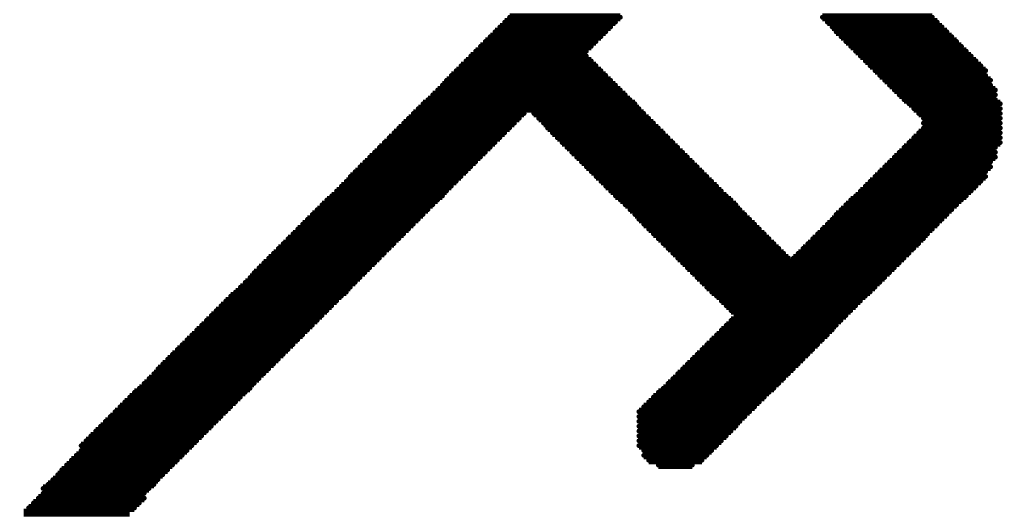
# Model space of a CAD drawing. Extents: x -0.07 to 0.95, y -0.15 to 1.54.
# Tile 11 of 18: x 0.3274 to 0.4492, y 0.6324 to 0.6931. Entities that reach past the tile are written whole.
import ezdxf

# ---------------------------------------------------------------- set-up
doc = ezdxf.new("R2010")
doc.units = 0
doc.layers.get('0').update_dxf_attribs({"linetype": 'CONTINUOUS'})
doc.layers.add('gto', color=2, linetype='CONTINUOUS')

# ---------------------------------------------------------------- blocks, each defined once
blk = doc.blocks.new('D72')
at = {"const_width": 0.0003}
blk.add_lwpolyline([(-0.00015, 0, 1), (0.00015, 0, 1)], format="xyb", close=True, dxfattribs=at)

msp = doc.modelspace()

# ---------------------------------------------------------------- linework, layer by layer
at = {"layer": 'gto', "color": 2, "const_width": 0.001}
for points in [[(0.3874, 0.6928), (0.4011, 0.6928)], [(0.388, 0.6934), (0.4017, 0.6934)], [(0.4267, 0.6934), (0.4403, 0.6934)], [(0.4273, 0.6928), (0.4409, 0.6928)], [(0.3862, 0.6916), (0.3999, 0.6916)], [(0.3868, 0.6922), (0.4005, 0.6922)], [(0.4279, 0.6922), (0.4415, 0.6922)], [(0.4284, 0.6916), (0.4421, 0.6916)], [(0.385, 0.6904), (0.3987, 0.6904)], [(0.3856, 0.691), (0.3993, 0.691)], [(0.429, 0.691), (0.4427, 0.691)], [(0.4296, 0.6904), (0.4433, 0.6904)], [(0.3838, 0.6892), (0.3975, 0.6892)], [(0.3844, 0.6898), (0.3981, 0.6898)], [(0.4302, 0.6898), (0.4439, 0.6898)], [(0.4308, 0.6892), (0.4445, 0.6892)], [(0.3826, 0.688), (0.3981, 0.688)], [(0.3832, 0.6886), (0.3975, 0.6886)], [(0.4314, 0.6886), (0.4451, 0.6886)], [(0.432, 0.688), (0.4457, 0.688)], [(0.3814, 0.6868), (0.3993, 0.6868)], [(0.382, 0.6874), (0.3987, 0.6874)], [(0.4326, 0.6874), (0.4463, 0.6874)], [(0.4332, 0.6868), (0.4469, 0.6868)], [(0.3802, 0.6856), (0.4005, 0.6856)], [(0.3808, 0.6862), (0.3999, 0.6862)], [(0.4338, 0.6862), (0.4469, 0.6862)], [(0.4344, 0.6856), (0.4475, 0.6856)], [(0.3791, 0.6844), (0.4017, 0.6844)], [(0.3797, 0.685), (0.4011, 0.685)], [(0.435, 0.685), (0.4475, 0.685)], [(0.4356, 0.6844), (0.4481, 0.6844)], [(0.3779, 0.6832), (0.4029, 0.6832)], [(0.3785, 0.6838), (0.4023, 0.6838)], [(0.4362, 0.6838), (0.4481, 0.6838)], [(0.4368, 0.6832), (0.4481, 0.6832)], [(0.3767, 0.6821), (0.404, 0.6821)], [(0.3773, 0.6827), (0.4035, 0.6827)], [(0.4374, 0.6827), (0.4487, 0.6827)], [(0.438, 0.6821), (0.4487, 0.6821)], [(0.3755, 0.6809), (0.3892, 0.6809)], [(0.3761, 0.6815), (0.3898, 0.6815)], [(0.391, 0.6815), (0.4046, 0.6815)], [(0.3916, 0.6809), (0.4052, 0.6809)], [(0.4386, 0.6815), (0.4487, 0.6815)], [(0.4392, 0.6809), (0.4487, 0.6809)], [(0.3743, 0.6797), (0.388, 0.6797)], [(0.3749, 0.6803), (0.3886, 0.6803)], [(0.3922, 0.6803), (0.4058, 0.6803)], [(0.3927, 0.6797), (0.4064, 0.6797)], [(0.4392, 0.6803), (0.4487, 0.6803)], [(0.4392, 0.6797), (0.4487, 0.6797)], [(0.3731, 0.6785), (0.3868, 0.6785)], [(0.3737, 0.6791), (0.3874, 0.6791)], [(0.3933, 0.6791), (0.407, 0.6791)], [(0.3939, 0.6785), (0.4076, 0.6785)], [(0.438, 0.6785), (0.4487, 0.6785)], [(0.4386, 0.6791), (0.4487, 0.6791)], [(0.3719, 0.6773), (0.3856, 0.6773)], [(0.3725, 0.6779), (0.3862, 0.6779)], [(0.3945, 0.6779), (0.4082, 0.6779)], [(0.3951, 0.6773), (0.4088, 0.6773)], [(0.4368, 0.6773), (0.4481, 0.6773)], [(0.4374, 0.6779), (0.4487, 0.6779)], [(0.3701, 0.6755), (0.3838, 0.6755)], [(0.3707, 0.6761), (0.3844, 0.6761)], [(0.3713, 0.6767), (0.385, 0.6767)], [(0.3957, 0.6767), (0.4094, 0.6767)], [(0.3963, 0.6761), (0.41, 0.6761)], [(0.3969, 0.6755), (0.4106, 0.6755)], [(0.435, 0.6755), (0.4475, 0.6755)], [(0.4356, 0.6761), (0.4481, 0.6761)], [(0.4362, 0.6767), (0.4481, 0.6767)], [(0.3689, 0.6743), (0.3826, 0.6743)], [(0.3695, 0.6749), (0.3832, 0.6749)], [(0.3975, 0.6749), (0.4112, 0.6749)], [(0.3981, 0.6743), (0.4118, 0.6743)], [(0.4338, 0.6743), (0.4469, 0.6743)], [(0.4344, 0.6749), (0.4475, 0.6749)], [(0.3678, 0.6731), (0.3814, 0.6731)], [(0.3683, 0.6737), (0.382, 0.6737)], [(0.3987, 0.6737), (0.4124, 0.6737)], [(0.3993, 0.6731), (0.413, 0.6731)], [(0.4326, 0.6731), (0.4463, 0.6731)], [(0.4332, 0.6737), (0.4469, 0.6737)], [(0.3666, 0.6719), (0.3802, 0.6719)], [(0.3672, 0.6725), (0.3808, 0.6725)], [(0.3999, 0.6725), (0.4136, 0.6725)], [(0.4005, 0.6719), (0.4142, 0.6719)], [(0.4314, 0.6719), (0.4451, 0.6719)], [(0.432, 0.6725), (0.4457, 0.6725)], [(0.3654, 0.6708), (0.3791, 0.6708)], [(0.366, 0.6713), (0.3797, 0.6713)], [(0.4011, 0.6713), (0.4148, 0.6713)], [(0.4017, 0.6708), (0.4154, 0.6708)], [(0.4302, 0.6708), (0.4439, 0.6708)], [(0.4308, 0.6713), (0.4445, 0.6713)], [(0.3642, 0.6696), (0.3779, 0.6696)], [(0.3648, 0.6702), (0.3785, 0.6702)], [(0.4023, 0.6702), (0.416, 0.6702)], [(0.4029, 0.6696), (0.4165, 0.6696)], [(0.429, 0.6696), (0.4427, 0.6696)], [(0.4296, 0.6702), (0.4433, 0.6702)], [(0.363, 0.6684), (0.3767, 0.6684)], [(0.3636, 0.669), (0.3773, 0.669)], [(0.4035, 0.669), (0.4171, 0.669)], [(0.404, 0.6684), (0.4177, 0.6684)], [(0.4279, 0.6684), (0.4415, 0.6684)], [(0.4284, 0.669), (0.4421, 0.669)], [(0.3618, 0.6672), (0.3755, 0.6672)], [(0.3624, 0.6678), (0.3761, 0.6678)], [(0.4046, 0.6678), (0.4183, 0.6678)], [(0.4052, 0.6672), (0.4189, 0.6672)], [(0.4267, 0.6672), (0.4403, 0.6672)], [(0.4273, 0.6678), (0.4409, 0.6678)], [(0.3606, 0.666), (0.3743, 0.666)], [(0.3612, 0.6666), (0.3749, 0.6666)], [(0.4058, 0.6666), (0.4195, 0.6666)], [(0.4064, 0.666), (0.4201, 0.666)], [(0.4255, 0.666), (0.4392, 0.666)], [(0.4261, 0.6666), (0.4397, 0.6666)], [(0.3594, 0.6648), (0.3731, 0.6648)], [(0.36, 0.6654), (0.3737, 0.6654)], [(0.407, 0.6654), (0.4207, 0.6654)], [(0.4076, 0.6648), (0.4213, 0.6648)], [(0.4243, 0.6648), (0.438, 0.6648)], [(0.4249, 0.6654), (0.4386, 0.6654)], [(0.3582, 0.6636), (0.3719, 0.6636)], [(0.3588, 0.6642), (0.3725, 0.6642)], [(0.4082, 0.6642), (0.4219, 0.6642)], [(0.4088, 0.6636), (0.4225, 0.6636)], [(0.4231, 0.6636), (0.4368, 0.6636)], [(0.4237, 0.6642), (0.4374, 0.6642)], [(0.357, 0.6624), (0.3707, 0.6624)], [(0.3576, 0.663), (0.3713, 0.663)], [(0.4094, 0.663), (0.4362, 0.663)], [(0.41, 0.6624), (0.4356, 0.6624)], [(0.3559, 0.6612), (0.3695, 0.6612)], [(0.3564, 0.6618), (0.3701, 0.6618)], [(0.4106, 0.6618), (0.435, 0.6618)], [(0.4112, 0.6612), (0.4344, 0.6612)], [(0.3547, 0.66), (0.3683, 0.66)], [(0.3553, 0.6606), (0.3689, 0.6606)], [(0.4118, 0.6606), (0.4338, 0.6606)], [(0.4124, 0.66), (0.4332, 0.66)], [(0.3535, 0.6589), (0.3672, 0.6589)], [(0.3541, 0.6594), (0.3678, 0.6594)], [(0.413, 0.6594), (0.4326, 0.6594)], [(0.4136, 0.6589), (0.432, 0.6589)], [(0.3523, 0.6577), (0.366, 0.6577)], [(0.3529, 0.6583), (0.3666, 0.6583)], [(0.4142, 0.6583), (0.4314, 0.6583)], [(0.4148, 0.6577), (0.4308, 0.6577)], [(0.3511, 0.6565), (0.3648, 0.6565)], [(0.3517, 0.6571), (0.3654, 0.6571)], [(0.4154, 0.6571), (0.4302, 0.6571)], [(0.416, 0.6565), (0.4296, 0.6565)], [(0.3499, 0.6553), (0.3636, 0.6553)], [(0.3505, 0.6559), (0.3642, 0.6559)], [(0.4148, 0.6553), (0.4284, 0.6553)], [(0.4154, 0.6559), (0.429, 0.6559)], [(0.3487, 0.6541), (0.3624, 0.6541)], [(0.3493, 0.6547), (0.363, 0.6547)], [(0.4136, 0.6541), (0.4273, 0.6541)], [(0.4142, 0.6547), (0.4279, 0.6547)], [(0.3475, 0.6529), (0.3612, 0.6529)], [(0.3481, 0.6535), (0.3618, 0.6535)], [(0.4124, 0.6529), (0.4261, 0.6529)], [(0.413, 0.6535), (0.4267, 0.6535)], [(0.3463, 0.6517), (0.36, 0.6517)], [(0.3469, 0.6523), (0.3606, 0.6523)], [(0.4112, 0.6517), (0.4249, 0.6517)], [(0.4118, 0.6523), (0.4255, 0.6523)], [(0.3451, 0.6505), (0.3588, 0.6505)], [(0.3457, 0.6511), (0.3594, 0.6511)], [(0.41, 0.6505), (0.4237, 0.6505)], [(0.4106, 0.6511), (0.4243, 0.6511)], [(0.3434, 0.6487), (0.357, 0.6487)], [(0.344, 0.6493), (0.3576, 0.6493)], [(0.3445, 0.6499), (0.3582, 0.6499)], [(0.4082, 0.6487), (0.4219, 0.6487)], [(0.4088, 0.6493), (0.4225, 0.6493)], [(0.4094, 0.6499), (0.4231, 0.6499)], [(0.3422, 0.6475), (0.3559, 0.6475)], [(0.3428, 0.6481), (0.3564, 0.6481)], [(0.407, 0.6475), (0.4207, 0.6475)], [(0.4076, 0.6481), (0.4213, 0.6481)], [(0.341, 0.6464), (0.3547, 0.6464)], [(0.3416, 0.647), (0.3553, 0.647)], [(0.4058, 0.6464), (0.4195, 0.6464)], [(0.4064, 0.647), (0.4201, 0.647)], [(0.3398, 0.6452), (0.3535, 0.6452)], [(0.3404, 0.6458), (0.3541, 0.6458)], [(0.4046, 0.6452), (0.4183, 0.6452)], [(0.4052, 0.6458), (0.4189, 0.6458)], [(0.3386, 0.644), (0.3523, 0.644)], [(0.3392, 0.6446), (0.3529, 0.6446)], [(0.404, 0.6446), (0.4177, 0.6446)], [(0.404, 0.644), (0.4171, 0.644)], [(0.3374, 0.6428), (0.3511, 0.6428)], [(0.338, 0.6434), (0.3517, 0.6434)], [(0.404, 0.6434), (0.4165, 0.6434)], [(0.404, 0.6428), (0.416, 0.6428)], [(0.3362, 0.6416), (0.3499, 0.6416)], [(0.3368, 0.6422), (0.3505, 0.6422)], [(0.404, 0.6422), (0.4154, 0.6422)], [(0.404, 0.6416), (0.4148, 0.6416)], [(0.335, 0.6404), (0.3487, 0.6404)], [(0.3356, 0.641), (0.3493, 0.641)], [(0.404, 0.641), (0.4142, 0.641)], [(0.404, 0.6404), (0.4136, 0.6404)], [(0.3344, 0.6392), (0.3475, 0.6392)], [(0.335, 0.6398), (0.3481, 0.6398)], [(0.4046, 0.6398), (0.413, 0.6398)], [(0.4046, 0.6392), (0.4124, 0.6392)], [(0.3332, 0.638), (0.3463, 0.638)], [(0.3338, 0.6386), (0.3469, 0.6386)], [(0.4052, 0.6386), (0.4118, 0.6386)], [(0.4064, 0.638), (0.4106, 0.638)], [(0.3321, 0.6368), (0.3451, 0.6368)], [(0.3326, 0.6374), (0.3457, 0.6374)], [(0.3309, 0.6356), (0.344, 0.6356)], [(0.3315, 0.6362), (0.3445, 0.6362)], [(0.3303, 0.6351), (0.3434, 0.6351)], [(0.3303, 0.6345), (0.3428, 0.6345)], [(0.3291, 0.6333), (0.3422, 0.6333)], [(0.3297, 0.6339), (0.3428, 0.6339)], [(0.3279, 0.6321), (0.341, 0.6321)], [(0.3285, 0.6327), (0.3416, 0.6327)]]:
    msp.add_lwpolyline(points, dxfattribs=at)

# ---------------------------------------------------------------- block references
at = {"layer": 'gto'}
for p in [(0.3874, 0.6928), (0.388, 0.6934), (0.4011, 0.6928), (0.4017, 0.6934), (0.4267, 0.6934), (0.4273, 0.6928), (0.4403, 0.6934), (0.4409, 0.6928), (0.3862, 0.6916), (0.3868, 0.6922), (0.3999, 0.6916), (0.4005, 0.6922), (0.4279, 0.6922), (0.4284, 0.6916), (0.4415, 0.6922), (0.4421, 0.6916), (0.385, 0.6904), (0.3856, 0.691), (0.3987, 0.6904), (0.3993, 0.691), (0.429, 0.691), (0.4296, 0.6904), (0.4427, 0.691), (0.4433, 0.6904), (0.3838, 0.6892), (0.3844, 0.6898), (0.3975, 0.6892), (0.3981, 0.6898), (0.4302, 0.6898), (0.4308, 0.6892), (0.4439, 0.6898), (0.4445, 0.6892), (0.3826, 0.688), (0.3832, 0.6886), (0.3975, 0.6886), (0.3981, 0.688), (0.4314, 0.6886), (0.432, 0.688), (0.4451, 0.6886), (0.4457, 0.688), (0.3814, 0.6868), (0.382, 0.6874), (0.3987, 0.6874), (0.3993, 0.6868), (0.4326, 0.6874), (0.4332, 0.6868), (0.4463, 0.6874), (0.4469, 0.6868), (0.3802, 0.6856), (0.3808, 0.6862), (0.3999, 0.6862), (0.4005, 0.6856), (0.4338, 0.6862), (0.4344, 0.6856), (0.4469, 0.6862), (0.4475, 0.6856), (0.3791, 0.6844), (0.3797, 0.685), (0.4011, 0.685), (0.4017, 0.6844), (0.435, 0.685), (0.4356, 0.6844), (0.4475, 0.685), (0.4481, 0.6844), (0.3779, 0.6832), (0.3785, 0.6838), (0.4023, 0.6838), (0.4029, 0.6832), (0.4362, 0.6838), (0.4368, 0.6832), (0.4481, 0.6838), (0.4481, 0.6832), (0.3767, 0.6821), (0.3773, 0.6827), (0.4035, 0.6827), (0.404, 0.6821), (0.4374, 0.6827), (0.438, 0.6821), (0.4487, 0.6827), (0.4487, 0.6821), (0.3755, 0.6809), (0.3761, 0.6815), (0.3892, 0.6809), (0.3898, 0.6815), (0.391, 0.6815), (0.3916, 0.6809), (0.4046, 0.6815), (0.4052, 0.6809), (0.4386, 0.6815), (0.4392, 0.6809), (0.4487, 0.6815), (0.4487, 0.6809), (0.3743, 0.6797), (0.3749, 0.6803), (0.388, 0.6797), (0.3886, 0.6803), (0.3922, 0.6803), (0.3927, 0.6797), (0.4058, 0.6803), (0.4064, 0.6797), (0.4392, 0.6803), (0.4392, 0.6797), (0.4487, 0.6803), (0.4487, 0.6797), (0.3731, 0.6785), (0.3737, 0.6791), (0.3868, 0.6785), (0.3874, 0.6791), (0.3933, 0.6791), (0.3939, 0.6785), (0.407, 0.6791), (0.4076, 0.6785), (0.438, 0.6785), (0.4386, 0.6791), (0.4487, 0.6791), (0.4487, 0.6785), (0.3719, 0.6773), (0.3725, 0.6779), (0.3856, 0.6773), (0.3862, 0.6779), (0.3945, 0.6779), (0.3951, 0.6773), (0.4082, 0.6779), (0.4088, 0.6773), (0.4368, 0.6773), (0.4374, 0.6779), (0.4481, 0.6773), (0.4487, 0.6779), (0.3707, 0.6761), (0.3713, 0.6767), (0.3844, 0.6761), (0.385, 0.6767), (0.3957, 0.6767), (0.3963, 0.6761), (0.4094, 0.6767), (0.41, 0.6761), (0.4356, 0.6761), (0.4362, 0.6767), (0.4481, 0.6767), (0.4481, 0.6761), (0.3695, 0.6749), (0.3701, 0.6755), (0.3832, 0.6749), (0.3838, 0.6755), (0.3969, 0.6755), (0.3975, 0.6749), (0.4106, 0.6755), (0.4112, 0.6749), (0.4344, 0.6749), (0.435, 0.6755), (0.4475, 0.6755), (0.4475, 0.6749), (0.3683, 0.6737), (0.3689, 0.6743), (0.382, 0.6737), (0.3826, 0.6743), (0.3981, 0.6743), (0.3987, 0.6737), (0.4118, 0.6743), (0.4124, 0.6737), (0.4332, 0.6737), (0.4338, 0.6743), (0.4469, 0.6743), (0.4469, 0.6737), (0.3672, 0.6725), (0.3678, 0.6731), (0.3808, 0.6725), (0.3814, 0.6731), (0.3993, 0.6731), (0.3999, 0.6725), (0.413, 0.6731), (0.4136, 0.6725), (0.432, 0.6725), (0.4326, 0.6731), (0.4457, 0.6725), (0.4463, 0.6731), (0.366, 0.6713), (0.3666, 0.6719), (0.3797, 0.6713), (0.3802, 0.6719), (0.4005, 0.6719), (0.4011, 0.6713), (0.4142, 0.6719), (0.4148, 0.6713), (0.4308, 0.6713), (0.4314, 0.6719), (0.4445, 0.6713), (0.4451, 0.6719), (0.3642, 0.6696), (0.3648, 0.6702), (0.3654, 0.6708), (0.3779, 0.6696), (0.3785, 0.6702), (0.3791, 0.6708), (0.4017, 0.6708), (0.4023, 0.6702), (0.4029, 0.6696), (0.4154, 0.6708), (0.416, 0.6702), (0.4165, 0.6696), (0.429, 0.6696), (0.4296, 0.6702), (0.4302, 0.6708), (0.4427, 0.6696), (0.4433, 0.6702), (0.4439, 0.6708), (0.363, 0.6684), (0.3636, 0.669), (0.3767, 0.6684), (0.3773, 0.669), (0.4035, 0.669), (0.404, 0.6684), (0.4171, 0.669), (0.4177, 0.6684), (0.4279, 0.6684), (0.4284, 0.669), (0.4415, 0.6684), (0.4421, 0.669), (0.3618, 0.6672), (0.3624, 0.6678), (0.3755, 0.6672), (0.3761, 0.6678), (0.4046, 0.6678), (0.4052, 0.6672), (0.4183, 0.6678), (0.4189, 0.6672), (0.4267, 0.6672), (0.4273, 0.6678), (0.4403, 0.6672), (0.4409, 0.6678), (0.3606, 0.666), (0.3612, 0.6666), (0.3743, 0.666), (0.3749, 0.6666), (0.4058, 0.6666), (0.4064, 0.666), (0.4195, 0.6666), (0.4201, 0.666), (0.4255, 0.666), (0.4261, 0.6666), (0.4392, 0.666), (0.4397, 0.6666), (0.3594, 0.6648), (0.36, 0.6654), (0.3731, 0.6648), (0.3737, 0.6654), (0.407, 0.6654), (0.4076, 0.6648), (0.4207, 0.6654), (0.4213, 0.6648), (0.4243, 0.6648), (0.4249, 0.6654), (0.438, 0.6648), (0.4386, 0.6654), (0.3582, 0.6636), (0.3588, 0.6642), (0.3719, 0.6636), (0.3725, 0.6642), (0.4082, 0.6642), (0.4088, 0.6636), (0.4219, 0.6642), (0.4225, 0.6636), (0.4231, 0.6636), (0.4237, 0.6642), (0.4368, 0.6636), (0.4374, 0.6642), (0.357, 0.6624), (0.3576, 0.663), (0.3707, 0.6624), (0.3713, 0.663), (0.4094, 0.663), (0.41, 0.6624), (0.4356, 0.6624), (0.4362, 0.663), (0.3559, 0.6612), (0.3564, 0.6618), (0.3695, 0.6612), (0.3701, 0.6618), (0.4106, 0.6618), (0.4112, 0.6612), (0.4344, 0.6612), (0.435, 0.6618), (0.3547, 0.66), (0.3553, 0.6606), (0.3683, 0.66), (0.3689, 0.6606), (0.4118, 0.6606), (0.4124, 0.66), (0.4332, 0.66), (0.4338, 0.6606), (0.3535, 0.6589), (0.3541, 0.6594), (0.3672, 0.6589), (0.3678, 0.6594), (0.413, 0.6594), (0.4136, 0.6589), (0.432, 0.6589), (0.4326, 0.6594), (0.3523, 0.6577), (0.3529, 0.6583), (0.366, 0.6577), (0.3666, 0.6583), (0.4142, 0.6583), (0.4148, 0.6577), (0.4308, 0.6577), (0.4314, 0.6583), (0.3511, 0.6565), (0.3517, 0.6571), (0.3648, 0.6565), (0.3654, 0.6571), (0.4154, 0.6571), (0.416, 0.6565), (0.4296, 0.6565), (0.4302, 0.6571), (0.3499, 0.6553), (0.3505, 0.6559), (0.3636, 0.6553), (0.3642, 0.6559), (0.4148, 0.6553), (0.4154, 0.6559), (0.4284, 0.6553), (0.429, 0.6559), (0.3487, 0.6541), (0.3493, 0.6547), (0.3624, 0.6541), (0.363, 0.6547), (0.4136, 0.6541), (0.4142, 0.6547), (0.4273, 0.6541), (0.4279, 0.6547), (0.3475, 0.6529), (0.3481, 0.6535), (0.3612, 0.6529), (0.3618, 0.6535), (0.4124, 0.6529), (0.413, 0.6535), (0.4261, 0.6529), (0.4267, 0.6535), (0.3463, 0.6517), (0.3469, 0.6523), (0.36, 0.6517), (0.3606, 0.6523), (0.4112, 0.6517), (0.4118, 0.6523), (0.4249, 0.6517), (0.4255, 0.6523), (0.3451, 0.6505), (0.3457, 0.6511), (0.3588, 0.6505), (0.3594, 0.6511), (0.41, 0.6505), (0.4106, 0.6511), (0.4237, 0.6505), (0.4243, 0.6511), (0.344, 0.6493), (0.3445, 0.6499), (0.3576, 0.6493), (0.3582, 0.6499), (0.4088, 0.6493), (0.4094, 0.6499), (0.4225, 0.6493), (0.4231, 0.6499), (0.3428, 0.6481), (0.3434, 0.6487), (0.3564, 0.6481), (0.357, 0.6487), (0.4076, 0.6481), (0.4082, 0.6487), (0.4213, 0.6481), (0.4219, 0.6487), (0.3416, 0.647), (0.3422, 0.6475), (0.3553, 0.647), (0.3559, 0.6475), (0.4064, 0.647), (0.407, 0.6475), (0.4201, 0.647), (0.4207, 0.6475), (0.3404, 0.6458), (0.341, 0.6464), (0.3541, 0.6458), (0.3547, 0.6464), (0.4052, 0.6458), (0.4058, 0.6464), (0.4189, 0.6458), (0.4195, 0.6464), (0.3392, 0.6446), (0.3398, 0.6452), (0.3529, 0.6446), (0.3535, 0.6452), (0.404, 0.6446), (0.4046, 0.6452), (0.4177, 0.6446), (0.4183, 0.6452), (0.338, 0.6434), (0.3386, 0.644), (0.3517, 0.6434), (0.3523, 0.644), (0.404, 0.644), (0.404, 0.6434), (0.4165, 0.6434), (0.4171, 0.644), (0.3362, 0.6416), (0.3368, 0.6422), (0.3374, 0.6428), (0.3499, 0.6416), (0.3505, 0.6422), (0.3511, 0.6428), (0.404, 0.6428), (0.404, 0.6422), (0.404, 0.6416), (0.4148, 0.6416), (0.4154, 0.6422), (0.416, 0.6428), (0.335, 0.6404), (0.3356, 0.641), (0.3487, 0.6404), (0.3493, 0.641), (0.404, 0.641), (0.404, 0.6404), (0.4136, 0.6404), (0.4142, 0.641), (0.3344, 0.6392), (0.335, 0.6398), (0.3475, 0.6392), (0.3481, 0.6398), (0.4046, 0.6398), (0.4046, 0.6392), (0.4124, 0.6392), (0.413, 0.6398), (0.3332, 0.638), (0.3338, 0.6386), (0.3463, 0.638), (0.3469, 0.6386), (0.4052, 0.6386), (0.4064, 0.638), (0.4106, 0.638), (0.4118, 0.6386), (0.3321, 0.6368), (0.3326, 0.6374), (0.3451, 0.6368), (0.3457, 0.6374), (0.3309, 0.6356), (0.3315, 0.6362), (0.344, 0.6356), (0.3445, 0.6362), (0.3303, 0.6351), (0.3303, 0.6345), (0.3428, 0.6345), (0.3434, 0.6351), (0.3291, 0.6333), (0.3297, 0.6339), (0.3422, 0.6333), (0.3428, 0.6339), (0.3285, 0.6327), (0.3416, 0.6327)]:
    msp.add_blockref('D72', p, dxfattribs=at)

doc.saveas('drawing.dxf')
